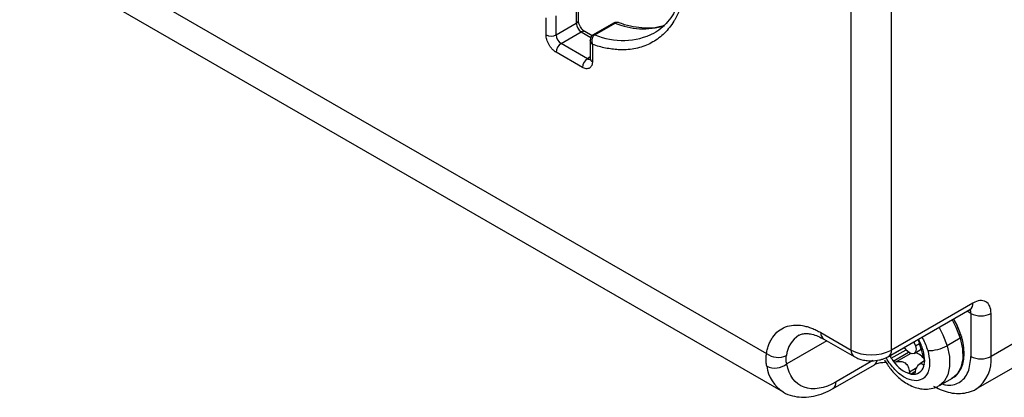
# Model space of a CAD drawing. Header units: millimetres. Extents: x 16 to 683, y 16 to 524.
# Tile 28 of 39: x 564 to 627, y 293 to 317. Entities that reach past the tile are written whole.
import ezdxf

# ---------------------------------------------------------------- set-up
doc = ezdxf.new("R2010")
doc.units = ezdxf.units.MM
doc.header["$LTSCALE"] = 2.5

msp = doc.modelspace()

# ---------------------------------------------------------------- linework, layer by layer
for p, q in [((617.025825, 295.856212), (617.025825, 350.415985)), ((619.597122, 295.856212), (619.597122, 350.415985)), ((563.933886, 323.165141), (611.620747, 295.636103)), ((565.122711, 320.633787), (612.691713, 293.172787)), ((599.609853, 316.935833), (599.609853, 318.157398)), ((599.47672, 317.969539), (599.47672, 316.750285)), ((597.548247, 316.008096), (597.548247, 317.104714)), ((598.191071, 316.008096), (598.191071, 317.22735)), ((598.191071, 316.008096), (599.47672, 316.750285)), ((601.847382, 316.758466), (600.561734, 316.016276)), ((600.663023, 316.019304), (601.948672, 316.761493)), ((598.512484, 315.451394), (599.798132, 316.193583)), ((599.798132, 316.193583), (600.40738, 315.841872)), ((600.4836, 315.951566), (600.025386, 316.216087)), ((600.372106, 315.708174), (600.372106, 314.486608)), ((604.550777, 316.186283), (604.461376, 316.132836)), ((600.183827, 314.486548), (598.512484, 315.451394)), ((600.505239, 315.397679), (600.505239, 314.301061)), ((599.862415, 313.929846), (598.191071, 314.894692)), ((600.372106, 314.595239), (600.183827, 314.486548)), ((624.803999, 298.862078), (619.597122, 295.856212)), ((619.408806, 295.43999), (624.615683, 298.445856)), ((624.675434, 298.193891), (624.427327, 298.33712)), ((624.675434, 298.193891), (624.675434, 295.447345)), ((625.961083, 295.447345), (625.961083, 298.193891)), ((615.097352, 296.969496), (617.025825, 295.856212)), ((628.596663, 296.968832), (625.961083, 295.447345)), ((615.47441, 296.444314), (612.912405, 294.9653)), ((615.285667, 296.553273), (617.214141, 295.43999)), ((621.140173, 296.114432), (621.396505, 296.26241)), ((623.989572, 296.615822), (623.1539, 296.133399)), ((619.590781, 295.331051), (620.530768, 295.873694)), ((619.591819, 295.536269), (620.435924, 296.02356)), ((619.713121, 295.152112), (620.687508, 295.714614)), ((620.834164, 295.632681), (619.896132, 295.091166)), ((621.049636, 295.640668), (621.504383, 295.903188)), ((621.620383, 295.849978), (621.484192, 295.971976)), ((615.873272, 293.397823), (618.508852, 294.919311)), ((618.42202, 295.176694), (616.061588, 293.814046)), ((619.496236, 295.490462), (619.590781, 295.331051)), ((621.715065, 295.155182), (621.408486, 294.978198)), ((621.630096, 294.920486), (621.695403, 294.958187)), ((625.019504, 293.366232), (627.655084, 294.88772)), ((620.751172, 294.467971), (621.221246, 294.739339)), ((621.120095, 294.475275), (620.853174, 294.321184)), ((620.995575, 294.307167), (621.062083, 294.345561)), ((622.666398, 293.582362), (623.50207, 294.064785))]:
    msp.add_line(p, q)
at = {"flags": 128}
for points in [[(623.474266, 297.78693), (623.722935, 297.315169), (623.989572, 296.615822)], [(622.638594, 297.304507), (622.887263, 296.832746), (623.1539, 296.133399)], [(621.020553, 296.370431), (621.049544, 296.323244), (621.140173, 296.114432)], [(623.989572, 296.615822), (624.135427, 295.928363), (624.152023, 295.292747), (624.038396, 294.745912), (623.801149, 294.319638), (623.50207, 294.064785)], [(624.072845, 296.711101), (624.07376, 296.699678), (624.06669, 296.680627), (624.049811, 296.65976), (624.023772, 296.637878), (623.989572, 296.615822)], [(621.140173, 296.114432), (621.172042, 295.911404), (621.140299, 295.745069), (621.049777, 295.64075), (620.914257, 295.614328), (620.754371, 295.669827), (620.59446, 295.798798), (620.458868, 295.981604), (620.432222, 296.030795)], [(623.1539, 296.133399), (623.299755, 295.44594), (623.316351, 294.810324), (623.202724, 294.263489), (622.965478, 293.837215), (622.667113, 293.582775)]]:
    msp.add_lwpolyline(points, dxfattribs=at)
for centre, radius, start, end in [((599.382373, 316.958518), 0.228609, 294.37465829, 354.30520075), ((600.174546, 316.78204), 0.698548, 182.60547849, 237.39452166), ((601.901177, 316.654583), 0.116985, 66.04689946, 117.37719828), ((603.773449, 321.156144), 4.758442, 247.4504566, 286.31562337), ((597.869659, 316.62842), 0.698646, 242.60967224, 297.39032776), ((598.888897, 316.039851), 0.698548, 182.60547849, 237.39452166), ((599.931278, 316.007728), 0.228626, 65.69288095, 125.61757748), ((600.615521, 315.912347), 0.117031, 66.05292276, 117.27853757), ((602.441639, 320.109582), 4.460252, 246.49868076, 296.92541698), ((598.888897, 314.862937), 0.698548, 122.60547834, 177.39452151), ((600.56024, 313.898091), 0.698548, 122.60547834, 177.39452151), ((600.323191, 314.689804), 0.246445, 235.5630723, 281.69192773), ((600.599586, 314.509293), 0.228609, 185.69479925, 245.62534171), ((624.358543, 298.812909), 0.448162, 305.01333289, 6.2988475), ((624.231405, 298.213539), 0.444464, 357.46634958, 30.89364607), ((625.318259, 299.434537), 1.397293, 242.60967224, 297.39032776), ((614.64192, 295.322253), 1.756018, 122.75905629, 173.9502813), ((615.529793, 296.914438), 0.435932, 172.74417044, 235.94364917), ((618.721786, 294.97415), 3.028026, 16.81250174, 31.13189847), ((612.362072, 296.599914), 1.215934, 232.43397228, 296.03035246), ((617.470425, 295.806871), 0.44733, 173.66731507, 235.35748556), ((618.311473, 298.337505), 2.794585, 242.60967224, 297.39032776), ((619.15207, 295.806962), 0.447769, 304.83888087, 6.31479098), ((620.814563, 294.702215), 1.044063, 30.4838407, 71.74710536), ((619.598303, 295.216299), 2.119046, 357.44762578, 17.39994408), ((621.967837, 298.222736), 2.402514, 268.7942317, 299.58246186), ((612.164215, 295.904712), 1.20095, 244.10562386, 308.53540574), ((618.30862, 295.240257), 0.378285, 301.95931667, 352.97120615), ((622.203651, 296.986163), 3.092973, 212.35205448, 216.36830432), ((621.378542, 296.239556), 1.98901, 213.14270233, 254.6844029), ((620.992794, 295.011678), 0.704516, 270.22614598, 355.5495742), ((620.32464, 295.207406), 1.393232, 349.6463728, 356.4827404), ((625.318259, 296.687991), 1.397293, 242.60967224, 297.39032776), ((623.679794, 295.224396), 2.292158, 306.14015393, 5.58174565), ((613.925668, 295.11957), 2.304911, 187.35919578, 237.63171788), ((621.011361, 295.197887), 0.890859, 259.77190984, 268.98463742), ((615.604691, 293.769572), 0.459056, 306.39196605, 5.55964257)]:
    msp.add_arc(centre, radius, start, end)
for points, knots in [([(606.433812, 318.821284), (606.418981, 318.747557), (606.389368, 318.600345), (606.33732, 318.386247), (606.279787, 318.17763), (606.216219, 317.974939), (606.146764, 317.778054), (606.071382, 317.587008), (605.990084, 317.401793), (605.902868, 317.222413), (605.809729, 317.048862), (605.572428, 316.647003), (605.13108, 316.086235), (604.387545, 315.519629), (603.525064, 315.15877), (602.757154, 315.047937), (602.157161, 315.054183), (601.756753, 315.090347), (601.347825, 315.159372), (600.930798, 315.258472), (600.647331, 315.351199), (600.505239, 315.397679)], [0, 0, 0, 0, 0.0245776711, 0.0490748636, 0.0735117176, 0.0979085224, 0.1222856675, 0.1466635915, 0.1710627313, 0.1955034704, 0.2200060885, 0.2445907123, 0.3722818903, 0.5000123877, 0.6277035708, 0.7554340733, 0.804504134, 0.8533327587, 0.902082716, 0.9509175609, 1, 1, 1, 1]), ([(606.316093, 319.180132), (606.302825, 319.092925), (606.251735, 318.757104), (606.092135, 318.234253), (605.837667, 317.618366), (605.509814, 317.071488), (605.101618, 316.604789), (604.775853, 316.306935), (604.564462, 316.20142), (604.538277, 316.18835)], [0, 0, 0, 0, 0.060630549, 0.23347932, 0.408807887, 0.588332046, 0.774795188, 0.972103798, 1, 1, 1, 1]), ([(599.737208, 316.529568), (599.707902, 316.586436), (599.667069, 316.665671), (599.63175, 316.777451), (599.614457, 316.857625), (599.608781, 316.91653), (599.610008, 316.934213), (599.610085, 316.935313)], [0, 0, 0, 0, 0.38060906, 0.530302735, 0.761631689, 0.985173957, 1, 1, 1, 1]), ([(600.025293, 316.21638), (600.002653, 316.230791), (599.961941, 316.256705), (599.890153, 316.322935), (599.813309, 316.409188), (599.765189, 316.485306), (599.737208, 316.529568)], [0, 0, 0, 0, 0.257741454, 0.463474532, 0.688020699, 1, 1, 1, 1]), ([(602.089843, 316.79835), (602.070874, 316.802672), (602.021621, 316.813895), (601.936276, 316.799396), (601.877925, 316.772544), (601.847589, 316.758584)], [0, 0, 0, 0, 0.23119117, 0.600303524, 1, 1, 1, 1]), ([(602.175739, 316.782858), (602.168808, 316.78576), (602.138554, 316.798424), (602.082827, 316.801343), (602.012507, 316.792801), (601.969696, 316.771804), (601.948672, 316.761493)], [0, 0, 0, 0, 0.093185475, 0.406740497, 0.708656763, 1, 1, 1, 1]), ([(605.076721, 316.601631), (604.945411, 316.560812), (604.612865, 316.457437), (604.016337, 316.418481), (603.306315, 316.476252), (602.690991, 316.602348), (602.307368, 316.747772), (602.180624, 316.795819)], [0, 0, 0, 0, 0.160137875, 0.405551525, 0.645819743, 0.88298336, 1, 1, 1, 1]), ([(598.191071, 314.894692), (598.170807, 314.90701), (598.130445, 314.931545), (598.070502, 314.976311), (598.011598, 315.026606), (597.932031, 315.104101), (597.835564, 315.217171), (597.73356, 315.372581), (597.649758, 315.538879), (597.591205, 315.704659), (597.554668, 315.864394), (597.550388, 315.960173), (597.548247, 316.008096)], [0, 0, 0, 0, 0.060258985, 0.120020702, 0.179824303, 0.240207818, 0.369998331, 0.500130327, 0.629920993, 0.760053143, 0.879943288, 1, 1, 1, 1]), ([(600.561878, 316.016359), (600.528672, 315.99254), (600.464862, 315.94677), (600.406338, 315.85074), (600.376445, 315.756686), (600.373483, 315.697287), (600.372106, 315.669671)], [0, 0, 0, 0, 0.292334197, 0.561748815, 0.79624698, 1, 1, 1, 1]), ([(600.505239, 315.397679), (600.490668, 315.412528), (600.462636, 315.441095), (600.430279, 315.485663), (600.406189, 315.52802), (600.389618, 315.567589), (600.379262, 315.603649), (600.373525, 315.635844), (600.372587, 315.655682), (600.372149, 315.664955)], [0, 0, 0, 0, 0.1851180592, 0.3561339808, 0.5130528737, 0.6558829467, 0.7846367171, 0.8993329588, 1, 1, 1, 1]), ([(600.663023, 316.019304), (600.649748, 316.010815), (600.622885, 315.993637), (600.586235, 315.958913), (600.552652, 315.917537), (600.523232, 315.869181), (600.498827, 315.814558), (600.477795, 315.746546), (600.46409, 315.655658), (600.465064, 315.53211), (600.490912, 315.44562), (600.505239, 315.397679)], [0, 0, 0, 0, 0.078464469, 0.158778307, 0.241074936, 0.325480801, 0.412116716, 0.501099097, 0.626969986, 0.79323357, 1, 1, 1, 1]), ([(600.371874, 314.487128), (600.371322, 314.470037), (600.370173, 314.434446), (600.362417, 314.416291), (600.36442, 314.419753), (600.36481, 314.420426)], [0, 0, 0, 0, 0.426685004, 0.888531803, 1, 1, 1, 1]), ([(600.505239, 314.301061), (600.504702, 314.27797), (600.503634, 314.231978), (600.494833, 314.167839), (600.480727, 314.107962), (600.453394, 314.03186), (600.403704, 313.949149), (600.320116, 313.879613), (600.218, 313.841792), (600.103709, 313.840156), (599.983648, 313.867275), (599.902844, 313.908979), (599.862415, 313.929846)], [0, 0, 0, 0, 0.060258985, 0.120020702, 0.179824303, 0.240207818, 0.369998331, 0.500130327, 0.629920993, 0.760053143, 0.879943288, 1, 1, 1, 1]), ([(625.961083, 298.193891), (625.961083, 298.548252), (625.83917, 298.817747), (625.405192, 299.068359), (625.110868, 299.03923), (624.803999, 298.862078)], [0, 0, 0, 0, 0.5, 0.5, 1, 1, 1, 1]), ([(624.61328, 298.44316), (624.632231, 298.454007), (624.677157, 298.479721), (624.704103, 298.483422), (624.696535, 298.482869), (624.695509, 298.482794)], [0, 0, 0, 0, 0.386733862, 0.916825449, 1, 1, 1, 1]), ([(611.620747, 295.636103), (611.630389, 295.686995), (611.649622, 295.788513), (611.686088, 295.934109), (611.72803, 296.074155), (611.775991, 296.20822), (611.829827, 296.336417), (611.889573, 296.458712), (611.955229, 296.575118), (612.103372, 296.803981), (612.373369, 297.097784), (612.824131, 297.353765), (613.345776, 297.470786), (613.82309, 297.443553), (614.214405, 297.355182), (614.504952, 297.258788), (614.799746, 297.133154), (614.997909, 297.024181), (615.097352, 296.969496)], [0, 0, 0, 0, 0.0304828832, 0.060806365, 0.0910238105, 0.1211891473, 0.1513565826, 0.1815803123, 0.2119142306, 0.2424116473, 0.3711848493, 0.500026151, 0.6287993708, 0.7576406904, 0.8184343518, 0.8788036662, 0.9391813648, 1, 1, 1, 1]), ([(623.550899, 297.831169), (623.56113, 297.815763), (623.681994, 297.633774), (623.851749, 297.274812), (623.96533, 296.935837), (624.017602, 296.779834)], [0, 0, 0, 0, 0.047545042, 0.561661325, 1, 1, 1, 1]), ([(624.07285, 296.710908), (624.07277, 296.711235), (624.04404, 296.828998), (623.945647, 297.087774), (623.792257, 297.452725), (623.6605, 297.690987), (623.602149, 297.796507)], [0, 0, 0, 0, 0.000894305, 0.322377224, 0.699898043, 1, 1, 1, 1]), ([(613.698074, 296.790549), (613.728287, 296.811027), (613.823975, 296.875883), (614.028495, 296.915943), (614.340419, 296.914487), (614.705555, 296.825994), (615.028282, 296.702895), (615.229784, 296.578916), (615.287087, 296.543659)], [0, 0, 0, 0, 0.104911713, 0.332260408, 0.533128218, 0.72901666, 0.922938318, 1, 1, 1, 1]), ([(621.484192, 295.971976), (621.452499, 296.078528), (621.422726, 296.173014), (621.375323, 296.330146), (621.357956, 296.393304), (621.349666, 296.4413)], [0, 0, 0, 0, 0.5, 0.5, 1, 1, 1, 1]), ([(621.537413, 296.668808), (621.553983, 296.643579), (621.726215, 296.381353), (621.826576, 296.086888), (621.917281, 295.820753)], [0, 0, 0, 0, 0.096212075, 1, 1, 1, 1]), ([(623.4263, 294.04216), (623.497408, 294.075385), (623.693207, 294.166873), (623.933344, 294.441929), (624.129706, 294.824906), (624.231049, 295.264027), (624.251356, 295.750758), (624.199124, 296.236659), (624.11084, 296.568226), (624.07285, 296.710908)], [0, 0, 0, 0, 0.091750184, 0.252638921, 0.412879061, 0.567834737, 0.714249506, 0.877033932, 1, 1, 1, 1]), ([(611.639744, 294.824336), (611.631738, 294.868887), (611.615762, 294.957797), (611.601548, 295.092735), (611.594467, 295.228156), (611.595342, 295.364003), (611.603251, 295.500039), (611.614919, 295.590775), (611.620747, 295.636103)], [0, 0, 0, 0, 0.168132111, 0.33553456, 0.502314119, 0.66857876, 0.834437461, 1, 1, 1, 1]), ([(621.917281, 295.820753), (621.974749, 295.562475), (622.063469, 295.163745), (622.022157, 294.699478), (621.928164, 294.389546), (621.772013, 294.143568), (621.500273, 293.928097), (621.063391, 293.847073), (620.550222, 294.02149), (620.130681, 294.305241), (619.812514, 294.596866), (619.530102, 294.947378), (619.333685, 295.211025), (619.270026, 295.362006), (619.265568, 295.372578)], [0, 0, 0, 0, 0.1352501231, 0.2087996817, 0.282426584, 0.3559761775, 0.4296031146, 0.5648532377, 0.7001033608, 0.7736529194, 0.8472798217, 0.9208294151, 0.9944563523, 1, 1, 1, 1]), ([(619.590781, 295.331051), (619.570452, 295.363132), (619.560227, 295.400555), (619.561457, 295.473846), (619.572664, 295.508033), (619.591819, 295.536269)], [0, 0, 0, 0, 0.5, 0.5, 1, 1, 1, 1]), ([(621.679997, 295.330722), (621.645477, 295.426659), (621.612907, 295.531399), (621.548034, 295.751698), (621.515899, 295.865378), (621.484192, 295.971976)], [0, 0, 0, 0, 0.5, 0.5, 1, 1, 1, 1]), ([(616.061588, 293.814046), (615.320781, 293.386387), (614.602626, 293.267362), (613.454972, 293.686912), (613.060566, 294.212659), (612.912405, 294.9653)], [0, 0, 0, 0, 0.5, 0.5, 1, 1, 1, 1]), ([(617.219919, 295.446621), (617.275154, 295.413126), (617.409476, 295.331669), (617.66592, 295.24655), (617.975651, 295.177231), (618.199351, 295.168753), (618.311473, 295.164503)], [0, 0, 0, 0, 0.1753827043, 0.4265007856, 0.7125534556, 1, 1, 1, 1]), ([(618.311473, 295.164503), (618.492209, 295.174808), (618.744807, 295.189209), (619.090985, 295.290635), (619.283928, 295.359194), (619.390687, 295.433217), (619.405722, 295.443641)], [0, 0, 0, 0, 0.461678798, 0.645249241, 0.950040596, 1, 1, 1, 1]), ([(618.511994, 294.919472), (618.541288, 294.935581), (618.600244, 294.968002), (618.741737, 295.01567), (618.941172, 295.061564), (619.106565, 295.069309), (619.211427, 295.07422)], [0, 0, 0, 0, 0.213148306, 0.428965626, 0.637949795, 1, 1, 1, 1]), ([(619.151845, 295.227401), (619.281645, 295.022419), (619.462187, 294.737307), (619.777182, 294.371303), (620.056858, 294.093452), (620.411907, 293.81476), (620.802157, 293.584775), (621.226258, 293.420402), (621.676264, 293.338684), (622.132195, 293.371154), (622.475822, 293.458523), (622.63067, 293.571718), (622.659858, 293.593054)], [0, 0, 0, 0, 0.152794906, 0.212524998, 0.311049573, 0.411524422, 0.518402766, 0.629096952, 0.741948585, 0.856053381, 0.972867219, 1, 1, 1, 1]), ([(619.896132, 295.091166), (619.865, 295.080394), (619.830986, 295.079499), (619.766189, 295.099981), (619.73545, 295.121803), (619.713121, 295.152112)], [0, 0, 0, 0, 0.5, 0.5, 1, 1, 1, 1]), ([(619.896132, 295.091166), (619.99173, 295.124247), (620.091702, 295.138801), (620.289962, 295.121032), (620.38674, 295.087182), (620.548248, 294.969769), (620.613582, 294.885789), (620.706945, 294.690998), (620.735891, 294.581953), (620.751172, 294.467971)], [0, 0, 0, 0, 0.25, 0.25, 0.5, 0.5, 0.75, 0.75, 1, 1, 1, 1]), ([(621.105387, 294.433104), (621.132862, 294.542781), (621.169985, 294.644667), (621.258228, 294.821266), (621.30887, 294.894014), (621.407908, 294.986222), (621.456664, 295.006041), (621.547369, 294.995678), (621.589501, 294.967009), (621.630096, 294.920486)], [0, 0, 0, 0, 0.25, 0.25, 0.5, 0.5, 0.75, 0.75, 1, 1, 1, 1]), ([(621.695186, 294.95701), (621.690093, 294.929448), (621.680603, 294.911735), (621.656882, 294.899678), (621.643291, 294.905364), (621.630096, 294.920486)], [0, 0, 0, 0, 0.5, 0.5, 1, 1, 1, 1]), ([(622.858391, 293.693197), (622.923186, 293.667211), (623.159724, 293.572349), (623.521561, 293.623616), (623.936369, 293.756624), (624.26746, 294.044049), (624.588329, 294.549223), (624.641118, 295.093519), (624.675434, 295.447345)], [0, 0, 0, 0, 0.060101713, 0.219404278, 0.382087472, 0.544770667, 0.704073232, 1, 1, 1, 1]), ([(620.853174, 294.321184), (620.827751, 294.325703), (620.804217, 294.343208), (620.768035, 294.396538), (620.756139, 294.43092), (620.751172, 294.467971)], [0, 0, 0, 0, 0.5, 0.5, 1, 1, 1, 1]), ([(621.105387, 294.433104), (621.09644, 294.397386), (621.081824, 294.365568), (621.043612, 294.320092), (621.019802, 294.306802), (620.995575, 294.307167)], [0, 0, 0, 0, 0.5, 0.5, 1, 1, 1, 1]), ([(612.697898, 293.171174), (612.701841, 293.168265), (612.869257, 293.044738), (613.264271, 292.91847), (613.85761, 292.817076), (614.4775, 292.857851), (615.102028, 293.025674), (615.571109, 293.215768), (615.8217, 293.374942), (615.872131, 293.406976)], [0, 0, 0, 0, 0.004620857, 0.19619151, 0.379998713, 0.568903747, 0.761042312, 0.951909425, 1, 1, 1, 1]), ([(622.293907, 293.554725), (622.351978, 293.518767), (622.571358, 293.382926), (622.970306, 293.223496), (623.485954, 293.089763), (624.013901, 293.056049), (624.529606, 293.147388), (624.882514, 293.260119), (625.029027, 293.373952), (625.034894, 293.37851)], [0, 0, 0, 0, 0.064893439, 0.245154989, 0.428320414, 0.61319868, 0.799990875, 0.991990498, 1, 1, 1, 1])]:
    msp.add_open_spline(points, degree=3, knots=knots)
for points in [[(621.3155, 296.530973), (621.334813, 296.492409), (621.346293, 296.460827), (621.349666, 296.4413)], [(612.912405, 294.9653), (612.868765, 295.142098), (612.863222, 295.323338), (612.895682, 295.507322)], [(621.679997, 295.330722), (621.694084, 295.291571), (621.70595, 295.244735), (621.711897, 295.198279)], [(621.711897, 295.198279), (621.715448, 295.170543), (621.716667, 295.144326), (621.715247, 295.121932)]]:
    msp.add_open_spline(points, degree=3)

doc.saveas('drawing.dxf')
